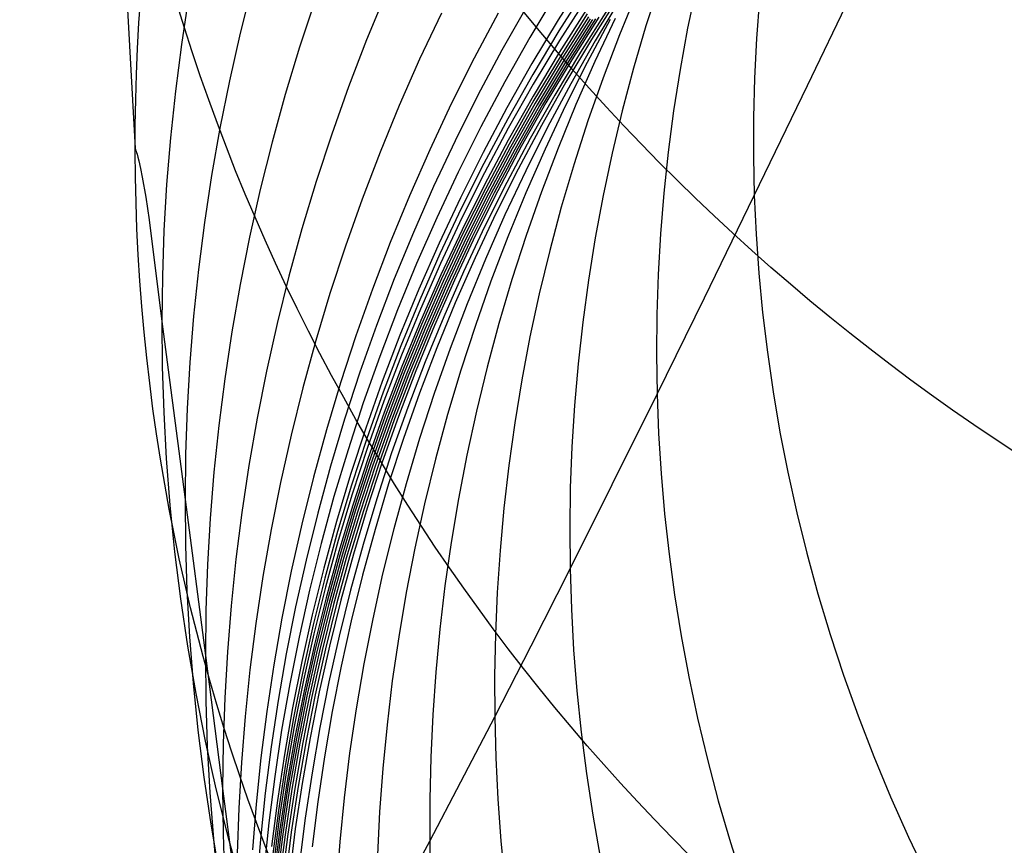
# Model space of a CAD drawing. Extents: x -1634 to -184, y -278 to 263.
# Tile 51 of 242: x -1633.64 to -1625.81, y 83.05 to 89.61. Entities that reach past the tile are written whole.
import ezdxf

# ---------------------------------------------------------------- set-up
doc = ezdxf.new("R2010")
doc.units = 0
doc.layers.add('PREDEFINITO', color=7, linetype='CONTINUOUS')

msp = doc.modelspace()

# ---------------------------------------------------------------- linework, layer by layer
at = {"layer": 'PREDEFINITO'}
for p, q in [((-1633.3549, 100.0219, 509.1673), (-1632.7222, 88.5865, 552.9206)), ((-1629.1405, 89.9537, 595.6725), (-1629.3586, 89.6098, 595.6567)), ((-1627.3767, 89.0874, 648.3149), (-1626.934, 90.0095, 650.6676)), ((-1631.7916, 89.8803, 564.0724), (-1631.8867, 89.5021, 564.0044)), ((-1628.5527, 89.8995, 634.8057), (-1628.661, 89.5622, 634.9227)), ((-1630.7282, 89.8212, 575.6958), (-1630.8818, 89.4492, 575.6475)), ((-1629.3745, 89.8183, 592.8346), (-1629.5838, 89.4691, 592.8146)), ((-1629.1352, 89.8655, 597.0824), (-1629.353, 89.5221, 597.069)), ((-1628.7332, 89.8303, 629.8966), (-1628.8723, 89.4903, 629.9989)), ((-1628.2606, 89.8738, 639.9575), (-1628.3298, 89.5432, 640.0865)), ((-1632.2974, 89.7881, 558.16), (-1632.3547, 89.4135, 558.0831)), ((-1631.2907, 89.769, 569.897), (-1631.415, 89.3921, 569.8389)), ((-1629.6064, 89.7207, 589.9921), (-1629.8067, 89.3666, 589.9677)), ((-1629.1323, 89.7877, 598.4964), (-1629.3497, 89.4448, 598.4857)), ((-1628.8793, 89.7902, 611.4175), (-1629.0929, 89.4537, 611.4536)), ((-1628.8634, 89.7789, 615.8435), (-1629.066, 89.4415, 615.896)), ((-1627.7577, 89.777, 645.2734), (-1627.7816, 89.4598, 645.4098)), ((-1630.2877, 89.6614, 581.4269), (-1630.4603, 89.2952, 581.3886)), ((-1629.836, 89.6614, 587.1448), (-1630.0272, 89.3028, 587.1159)), ((-1629.1333, 89.691, 600.6272), (-1629.3503, 89.3488, 600.6242)), ((-1629.1273, 89.6571, 601.6931), (-1629.3441, 89.3153, 601.6939)), ((-1628.9662, 89.6902, 609.2249), (-1629.1807, 89.3523, 609.2531)), ((-1629.3586, 89.6098, 595.6567), (-1629.5673, 89.2615, 595.6417)), ((-1629.1174, 89.6326, 602.7604), (-1629.3339, 89.2913, 602.7651)), ((-1629.1033, 89.6178, 603.8281), (-1629.3194, 89.2769, 603.8367)), ((-1629.0848, 89.6126, 604.8955), (-1629.3007, 89.2722, 604.9081)), ((-1629.0621, 89.617, 605.9636), (-1629.2776, 89.2772, 605.9799)), ((-1629.0351, 89.631, 607.0309), (-1629.2503, 89.2918, 607.0512)), ((-1628.9454, 89.6112, 620.4623), (-1629.1272, 89.2708, 620.5321)), ((-1628.9059, 89.6193, 625.1174), (-1629.0665, 89.278, 625.2038)), ((-1628.661, 89.5622, 634.9227), (-1628.76, 89.2245, 635.0394)), ((-1631.8867, 89.5021, 564.0044), (-1631.9721, 89.1243, 563.937)), ((-1629.353, 89.5221, 597.069), (-1629.5614, 89.1743, 597.0565)), ((-1628.8723, 89.4903, 629.9989), (-1629.002, 89.1489, 630.1014)), ((-1628.3298, 89.5432, 640.0865), (-1628.39, 89.2133, 640.2147)), ((-1632.3547, 89.4135, 558.0831), (-1632.4028, 89.0405, 558.007)), ((-1630.8818, 89.4492, 575.6475), (-1631.0253, 89.0755, 575.5997)), ((-1629.5838, 89.4691, 592.8146), (-1629.7835, 89.1158, 592.7954)), ((-1629.3497, 89.4448, 598.4857), (-1629.5578, 89.0975, 598.4758)), ((-1629.0929, 89.4537, 611.4536), (-1629.2973, 89.1129, 611.4905)), ((-1629.066, 89.4415, 615.896), (-1629.2593, 89.1004, 615.9494)), ((-1627.7816, 89.4598, 645.4098), (-1627.7976, 89.1446, 645.5446)), ((-1631.415, 89.3921, 569.8389), (-1631.5293, 89.0145, 569.7814)), ((-1629.8067, 89.3666, 589.9677), (-1629.9974, 89.0088, 589.9441)), ((-1629.3503, 89.3488, 600.6242), (-1629.5579, 89.0022, 600.6221)), ((-1629.1807, 89.3523, 609.2531), (-1629.3858, 89.0101, 609.2821)), ((-1630.4603, 89.2952, 581.3886), (-1630.6229, 88.9264, 581.3508)), ((-1630.0272, 89.3028, 587.1159), (-1630.2086, 88.9409, 587.0877)), ((-1629.5673, 89.2615, 595.6417), (-1629.7665, 88.9092, 595.6275)), ((-1629.3441, 89.3153, 601.6939), (-1629.5514, 88.9692, 601.6956)), ((-1629.3339, 89.2913, 602.7651), (-1629.541, 88.9456, 602.7707)), ((-1629.3194, 89.2769, 603.8367), (-1629.5262, 88.9317, 603.8463)), ((-1629.3007, 89.2722, 604.9081), (-1629.5072, 88.9275, 604.9215)), ((-1629.2776, 89.2772, 605.9799), (-1629.4838, 88.933, 605.9972)), ((-1629.2503, 89.2918, 607.0512), (-1629.4562, 88.9483, 607.0723)), ((-1629.1272, 89.2708, 620.5321), (-1629.2995, 88.9273, 620.6026)), ((-1629.0665, 89.278, 625.2038), (-1629.2176, 88.9344, 625.2906)), ((-1629.5614, 89.1743, 597.0565), (-1629.7602, 88.8225, 597.0448)), ((-1628.76, 89.2245, 635.0394), (-1628.8498, 88.8865, 635.1557)), ((-1628.39, 89.2133, 640.2147), (-1628.4416, 88.8845, 640.342)), ((-1631.9721, 89.1243, 563.937), (-1632.0479, 88.7472, 563.8703)), ((-1629.7835, 89.1158, 592.7954), (-1629.9736, 88.7589, 592.7769)), ((-1629.5578, 89.0975, 598.4758), (-1629.7564, 88.7462, 598.4668)), ((-1629.2973, 89.1129, 611.4905), (-1629.4923, 88.7683, 611.5283)), ((-1629.2593, 89.1004, 615.9494), (-1629.4431, 88.7557, 616.0035)), ((-1629.002, 89.1489, 630.1014), (-1629.1222, 88.8063, 630.2039)), ((-1627.7976, 89.1446, 645.5446), (-1627.8057, 88.8316, 645.6779)), ((-1632.4028, 89.0405, 558.007), (-1632.4418, 88.6695, 557.9317)), ((-1631.5293, 89.0145, 569.7814), (-1631.6337, 88.6366, 569.7244)), ((-1631.0253, 89.0755, 575.5997), (-1631.1588, 88.7003, 575.5525)), ((-1627.7994, 88.2132, 645.9395), (-1627.3767, 89.0874, 648.3149)), ((-1630.2086, 88.9409, 587.0877), (-1630.3802, 88.5761, 587.0602)), ((-1629.9974, 89.0088, 589.9441), (-1630.1782, 88.6477, 589.9211)), ((-1629.5579, 89.0022, 600.6221), (-1629.756, 88.6517, 600.6209)), ((-1629.5514, 88.9692, 601.6956), (-1629.7493, 88.6191, 601.6982)), ((-1629.541, 88.9456, 602.7707), (-1629.7386, 88.596, 602.7773)), ((-1629.4562, 88.9483, 607.0723), (-1629.6527, 88.6008, 607.0944)), ((-1629.3858, 89.0101, 609.2821), (-1629.5816, 88.664, 609.3121)), ((-1630.6229, 88.9264, 581.3508), (-1630.7756, 88.5555, 581.3136)), ((-1629.7665, 88.9092, 595.6275), (-1629.956, 88.5533, 595.6142)), ((-1629.5262, 88.9317, 603.8463), (-1629.7236, 88.5826, 603.8567)), ((-1629.5072, 88.9275, 604.9215), (-1629.7043, 88.5789, 604.9358)), ((-1629.4838, 88.933, 605.9972), (-1629.6806, 88.585, 606.0154)), ((-1629.2995, 88.9273, 620.6026), (-1629.4622, 88.5811, 620.6737)), ((-1629.2176, 88.9344, 625.2906), (-1629.3591, 88.589, 625.3777)), ((-1628.8498, 88.8865, 635.1557), (-1628.9305, 88.5488, 635.2716)), ((-1628.4416, 88.8845, 640.342), (-1628.4846, 88.557, 640.4682)), ((-1629.7602, 88.8225, 597.0448), (-1629.9495, 88.4671, 597.034)), ((-1629.1222, 88.8063, 630.2039), (-1629.233, 88.4629, 630.3064)), ((-1627.8057, 88.8316, 645.6779), (-1627.8062, 88.5211, 645.8096)), ((-1632.0479, 88.7472, 563.8703), (-1632.1141, 88.3712, 563.8043)), ((-1631.1588, 88.7003, 575.5525), (-1631.2823, 88.3241, 575.5058)), ((-1629.9736, 88.7589, 592.7769), (-1630.154, 88.3987, 592.7591)), ((-1629.7564, 88.7462, 598.4668), (-1629.9454, 88.3913, 598.4588)), ((-1629.4923, 88.7683, 611.5283), (-1629.6778, 88.4203, 611.5669)), ((-1629.4431, 88.7557, 616.0035), (-1629.6173, 88.4081, 616.0584)), ((-1632.4418, 88.6695, 557.9317), (-1632.4719, 88.3007, 557.8574)), ((-1631.6337, 88.6366, 569.7244), (-1631.7282, 88.2587, 569.668)), ((-1630.1782, 88.6477, 589.9211), (-1630.3493, 88.2837, 589.8989)), ((-1629.756, 88.6517, 600.6209), (-1629.9446, 88.2976, 600.6205)), ((-1629.5816, 88.664, 609.3121), (-1629.7678, 88.3144, 609.3429)), ((-1632.7222, 88.5865, 552.9206), (-1632.7204, 88.5814, 552.9295)), ((-1632.7204, 88.5814, 552.9295), (-1632.7186, 88.5762, 552.9391)), ((-1632.7186, 88.5762, 552.9391), (-1632.7168, 88.5708, 552.9494)), ((-1632.7168, 88.5708, 552.9494), (-1632.715, 88.5653, 552.9604)), ((-1632.715, 88.5653, 552.9604), (-1632.7113, 88.5538, 552.9844)), ((-1632.7113, 88.5538, 552.9844), (-1632.7077, 88.5417, 553.0111)), ((-1630.7756, 88.5555, 581.3136), (-1630.9182, 88.1828, 581.277)), ((-1630.3802, 88.5761, 587.0602), (-1630.5418, 88.2088, 587.0332)), ((-1629.956, 88.5533, 595.6142), (-1630.1359, 88.1941, 595.6017)), ((-1629.7493, 88.6191, 601.6982), (-1629.9377, 88.2654, 601.7017)), ((-1629.7386, 88.596, 602.7773), (-1629.9267, 88.2427, 602.7846)), ((-1629.7236, 88.5826, 603.8567), (-1629.9114, 88.2298, 603.8679)), ((-1629.7043, 88.5789, 604.9358), (-1629.8918, 88.2267, 604.9509)), ((-1629.6806, 88.585, 606.0154), (-1629.8679, 88.2334, 606.0344)), ((-1629.6527, 88.6008, 607.0944), (-1629.8396, 88.2498, 607.1173)), ((-1629.4622, 88.5811, 620.6737), (-1629.6154, 88.2327, 620.7453)), ((-1629.3591, 88.589, 625.3777), (-1629.4911, 88.242, 625.4652)), ((-1628.9305, 88.5488, 635.2716), (-1629.0021, 88.2115, 635.3868)), ((-1628.4846, 88.557, 640.4682), (-1628.5192, 88.231, 640.5933)), ((-1632.7077, 88.5417, 553.0111), (-1632.7006, 88.516, 553.0724)), ((-1632.7006, 88.516, 553.0724), (-1632.6935, 88.4881, 553.1439)), ((-1632.6935, 88.4881, 553.1439), (-1632.6794, 88.4262, 553.3157)), ((-1629.9495, 88.4671, 597.034), (-1630.1291, 88.1084, 597.024)), ((-1627.8062, 88.5211, 645.8096), (-1627.7994, 88.2132, 645.9395)), ((-1632.6794, 88.4262, 553.3157), (-1632.6656, 88.3569, 553.5233)), ((-1630.154, 88.3987, 592.7591), (-1630.3246, 88.0356, 592.7422)), ((-1629.9454, 88.3913, 598.4588), (-1630.1248, 88.0332, 598.4516)), ((-1629.6778, 88.4203, 611.5669), (-1629.8537, 88.0691, 611.6063)), ((-1629.6173, 88.4081, 616.0584), (-1629.782, 88.0577, 616.1139)), ((-1629.233, 88.4629, 630.3064), (-1629.3344, 88.119, 630.4088)), ((-1632.6656, 88.3569, 553.5233), (-1632.6384, 88.1988, 554.0331)), ((-1632.1141, 88.3712, 563.8043), (-1632.171, 87.9965, 563.7391)), ((-1631.2823, 88.3241, 575.5058), (-1631.3959, 87.9472, 575.4597)), ((-1629.7678, 88.3144, 609.3429), (-1629.9445, 87.9617, 609.3744)), ((-1632.4719, 88.3007, 557.8574), (-1632.4933, 87.9345, 557.784)), ((-1631.7282, 88.2587, 569.668), (-1631.8131, 87.8813, 569.6123)), ((-1630.3493, 88.2837, 589.8989), (-1630.5105, 87.9172, 589.8774)), ((-1629.9446, 88.2976, 600.6205), (-1630.1236, 87.9402, 600.621)), ((-1629.9377, 88.2654, 601.7017), (-1630.1164, 87.9085, 601.7061)), ((-1629.9267, 88.2427, 602.7846), (-1630.1052, 87.8863, 602.7929)), ((-1629.8679, 88.2334, 606.0344), (-1630.0455, 87.8787, 606.0543)), ((-1629.8396, 88.2498, 607.1173), (-1630.0169, 87.8957, 607.141)), ((-1629.6154, 88.2327, 620.7453), (-1629.7591, 87.8824, 620.8173)), ((-1629.4911, 88.242, 625.4652), (-1629.6136, 87.8939, 625.5528)), ((-1628.5192, 88.231, 640.5933), (-1628.5455, 87.9069, 640.7172)), ((-1632.6384, 88.1988, 554.0331), (-1632.6118, 88.0196, 554.6478)), ((-1630.9182, 88.1828, 581.277), (-1631.0509, 87.8088, 581.241)), ((-1630.5418, 88.2088, 587.0332), (-1630.6936, 87.8393, 587.007)), ((-1630.1359, 88.1941, 595.6017), (-1630.306, 87.832, 595.59)), ((-1629.9114, 88.2298, 603.8679), (-1630.0896, 87.874, 603.8801)), ((-1629.8918, 88.2267, 604.9509), (-1630.0698, 87.8714, 604.9669)), ((-1629.0021, 88.2115, 635.3868), (-1629.0648, 87.875, 635.5015)), ((-1628.1957, 87.3995, 643.5793), (-1627.7994, 88.2132, 645.9395)), ((-1627.7994, 88.2132, 645.9395), (-1627.7851, 87.9053, 646.0688)), ((-1630.1291, 88.1084, 597.024), (-1630.2989, 87.7469, 597.0149)), ((-1629.3344, 88.119, 630.4088), (-1629.4266, 87.775, 630.5109)), ((-1632.6118, 88.0196, 554.6478), (-1632.5108, 87.2104, 557.6403)), ((-1632.171, 87.9965, 563.7391), (-1632.2187, 87.6235, 563.6747)), ((-1630.3246, 88.0356, 592.7422), (-1630.4853, 87.6701, 592.726)), ((-1630.1248, 88.0332, 598.4516), (-1630.2944, 87.6722, 598.4453)), ((-1629.8537, 88.0691, 611.6063), (-1630.02, 87.7152, 611.6464)), ((-1629.782, 88.0577, 616.1139), (-1629.9371, 87.7051, 616.17)), ((-1632.4933, 87.9345, 557.784), (-1632.5062, 87.5709, 557.7116)), ((-1631.3959, 87.9472, 575.4597), (-1631.4996, 87.5701, 575.4142)), ((-1630.5105, 87.9172, 589.8774), (-1630.6618, 87.5486, 589.8565)), ((-1630.1236, 87.9402, 600.621), (-1630.2928, 87.5801, 600.6224)), ((-1629.9445, 87.9617, 609.3744), (-1630.1115, 87.6062, 609.4068)), ((-1631.8131, 87.8813, 569.6123), (-1631.8883, 87.5046, 569.5572)), ((-1630.6936, 87.8393, 587.007), (-1630.8354, 87.4681, 586.9814)), ((-1630.1164, 87.9085, 601.7061), (-1630.2854, 87.5488, 601.7113)), ((-1630.1052, 87.8863, 602.7929), (-1630.274, 87.5271, 602.802)), ((-1630.0896, 87.874, 603.8801), (-1630.2582, 87.5153, 603.893)), ((-1630.0698, 87.8714, 604.9669), (-1630.238, 87.5133, 604.9837)), ((-1630.0455, 87.8787, 606.0543), (-1630.2135, 87.5212, 606.0749)), ((-1630.0169, 87.8957, 607.141), (-1630.1846, 87.5389, 607.1654)), ((-1629.7591, 87.8824, 620.8173), (-1629.8931, 87.5306, 620.8898)), ((-1629.6136, 87.8939, 625.5528), (-1629.7266, 87.5449, 625.6405)), ((-1629.0648, 87.875, 635.5015), (-1629.1188, 87.5396, 635.6153)), ((-1628.5455, 87.9069, 640.7172), (-1628.5638, 87.5848, 640.8399)), ((-1627.7851, 87.9053, 646.0688), (-1627.7632, 87.5948, 646.1986)), ((-1631.0509, 87.8088, 581.241), (-1631.1737, 87.4337, 581.2056)), ((-1630.306, 87.832, 595.59), (-1630.4663, 87.4675, 595.5791)), ((-1629.4266, 87.775, 630.5109), (-1629.5095, 87.4312, 630.6128)), ((-1630.2989, 87.7469, 597.0149), (-1630.459, 87.3829, 597.0067)), ((-1630.02, 87.7152, 611.6464), (-1630.1767, 87.359, 611.6872)), ((-1629.9371, 87.7051, 616.17), (-1630.0825, 87.3505, 616.2267)), ((-1632.2187, 87.6235, 563.6747), (-1632.2574, 87.2525, 563.6111)), ((-1630.4853, 87.6701, 592.726), (-1630.6362, 87.3024, 592.7106)), ((-1630.2944, 87.6722, 598.4453), (-1630.4542, 87.3087, 598.4399)), ((-1630.1115, 87.6062, 609.4068), (-1630.2689, 87.2484, 609.4398)), ((-1632.5062, 87.5709, 557.7116), (-1632.5108, 87.2104, 557.6403)), ((-1631.4996, 87.5701, 575.4142), (-1631.5936, 87.193, 575.3694)), ((-1630.6618, 87.5486, 589.8565), (-1630.8033, 87.1782, 589.8364)), ((-1630.2928, 87.5801, 600.6224), (-1630.4523, 87.2175, 600.6246)), ((-1630.2854, 87.5488, 601.7113), (-1630.4447, 87.1867, 601.7173)), ((-1630.274, 87.5271, 602.802), (-1630.433, 87.1655, 602.8119)), ((-1630.1846, 87.5389, 607.1654), (-1630.3426, 87.1796, 607.1907)), ((-1629.8931, 87.5306, 620.8898), (-1630.0176, 87.1776, 620.9625)), ((-1629.7266, 87.5449, 625.6405), (-1629.8302, 87.1955, 625.7282)), ((-1629.1188, 87.5396, 635.6153), (-1629.1641, 87.2055, 635.7284)), ((-1628.5638, 87.5848, 640.8399), (-1628.5742, 87.265, 640.9611)), ((-1627.7632, 87.5948, 646.1986), (-1627.7336, 87.2819, 646.3287)), ((-1631.8883, 87.5046, 569.5572), (-1631.9542, 87.1289, 569.5029)), ((-1630.8354, 87.4681, 586.9814), (-1630.9674, 87.0955, 586.9565)), ((-1630.4663, 87.4675, 595.5791), (-1630.6168, 87.1008, 595.5691)), ((-1630.2582, 87.5153, 603.893), (-1630.417, 87.1542, 603.9067)), ((-1630.238, 87.5133, 604.9837), (-1630.3966, 87.1528, 605.0013)), ((-1630.2135, 87.5212, 606.0749), (-1630.3718, 87.1613, 606.0963)), ((-1631.1737, 87.4337, 581.2056), (-1631.2867, 87.0579, 581.1709)), ((-1630.459, 87.3829, 597.0067), (-1630.6093, 87.0168, 596.9993)), ((-1629.5095, 87.4312, 630.6128), (-1629.5834, 87.0879, 630.7142)), ((-1628.5722, 86.6332, 641.1993), (-1628.1957, 87.3995, 643.5793)), ((-1630.6362, 87.3024, 592.7106), (-1630.7773, 86.933, 592.6959)), ((-1630.4542, 87.3087, 598.4399), (-1630.6043, 86.9432, 598.4353)), ((-1630.1767, 87.359, 611.6872), (-1630.3237, 87.0008, 611.7286)), ((-1630.0825, 87.3505, 616.2267), (-1630.2184, 86.9944, 616.2838)), ((-1632.2574, 87.2525, 563.6111), (-1632.2872, 86.8837, 563.5484)), ((-1630.4523, 87.2175, 600.6246), (-1630.602, 86.8528, 600.6277)), ((-1630.2689, 87.2484, 609.4398), (-1630.4166, 86.8886, 609.4735)), ((-1628.5742, 87.265, 640.9611), (-1628.5769, 86.9477, 641.081)), ((-1627.7336, 87.2819, 646.3287), (-1627.6959, 86.9669, 646.4592)), ((-1632.5108, 87.2104, 557.6403), (-1632.3257, 85.7934, 563.366)), ((-1632.5108, 87.2104, 557.6403), (-1632.5073, 86.8498, 557.5694)), ((-1631.5936, 87.193, 575.3694), (-1631.678, 86.8163, 575.3252)), ((-1630.8033, 87.1782, 589.8364), (-1630.9349, 86.8065, 589.8171)), ((-1630.4447, 87.1867, 601.7173), (-1630.5942, 86.8225, 601.7241)), ((-1630.433, 87.1655, 602.8119), (-1630.5824, 86.8018, 602.8225)), ((-1630.417, 87.1542, 603.9067), (-1630.5661, 86.7911, 603.9213)), ((-1630.3966, 87.1528, 605.0013), (-1630.5454, 86.7903, 605.0196)), ((-1630.3718, 87.1613, 606.0963), (-1630.5204, 86.7994, 606.1185)), ((-1630.3426, 87.1796, 607.1907), (-1630.4909, 86.8184, 607.2166)), ((-1630.0176, 87.1776, 620.9625), (-1630.1325, 86.8238, 621.0354)), ((-1629.8302, 87.1955, 625.7282), (-1629.9245, 86.8459, 625.8159)), ((-1629.1641, 87.2055, 635.7284), (-1629.2009, 86.873, 635.8405)), ((-1631.9542, 87.1289, 569.5029), (-1632.0107, 86.7546, 569.4494)), ((-1631.2867, 87.0579, 581.1709), (-1631.3898, 86.6819, 581.1368)), ((-1630.9674, 87.0955, 586.9565), (-1631.0895, 86.7219, 586.9324)), ((-1630.6168, 87.1008, 595.5691), (-1630.7574, 86.7325, 595.5599)), ((-1629.5834, 87.0879, 630.7142), (-1629.6483, 86.7454, 630.8152)), ((-1630.6093, 87.0168, 596.9993), (-1630.7498, 86.649, 596.9928)), ((-1630.3237, 87.0008, 611.7286), (-1630.461, 86.641, 611.7706)), ((-1630.2184, 86.9944, 616.2838), (-1630.3446, 86.637, 616.3414)), ((-1630.7773, 86.933, 592.6959), (-1630.9085, 86.5623, 592.682)), ((-1630.6043, 86.9432, 598.4353), (-1630.7447, 86.576, 598.4317)), ((-1628.5769, 86.9477, 641.081), (-1628.5722, 86.6332, 641.1993)), ((-1627.6959, 86.9669, 646.4592), (-1627.6502, 86.6499, 646.5898)), ((-1632.5073, 86.8498, 557.5694), (-1632.4955, 86.4861, 557.4983)), ((-1632.2872, 86.8837, 563.5484), (-1632.3084, 86.5174, 563.4867)), ((-1630.602, 86.8528, 600.6277), (-1630.742, 86.4865, 600.6316)), ((-1630.5942, 86.8225, 601.7241), (-1630.734, 86.4567, 601.7318)), ((-1630.4166, 86.8886, 609.4735), (-1630.5546, 86.5272, 609.5078)), ((-1630.1325, 86.8238, 621.0354), (-1630.238, 86.4695, 621.1085)), ((-1629.9245, 86.8459, 625.8159), (-1630.0095, 86.4966, 625.9034)), ((-1629.2009, 86.873, 635.8405), (-1629.2295, 86.5424, 635.9516)), ((-1632.0107, 86.7546, 569.4494), (-1632.058, 86.382, 569.3967)), ((-1631.678, 86.8163, 575.3252), (-1631.7528, 86.4403, 575.2818)), ((-1630.9349, 86.8065, 589.8171), (-1631.0567, 86.4338, 589.7985)), ((-1630.5824, 86.8018, 602.8225), (-1630.7219, 86.4365, 602.834)), ((-1630.5661, 86.7911, 603.9213), (-1630.7054, 86.4264, 603.9365)), ((-1630.5454, 86.7903, 605.0196), (-1630.6845, 86.4261, 605.0387)), ((-1630.5204, 86.7994, 606.1185), (-1630.6592, 86.4359, 606.1413)), ((-1630.4909, 86.8184, 607.2166), (-1630.6295, 86.4555, 607.2432)), ((-1629.6483, 86.7454, 630.8152), (-1629.7044, 86.4039, 630.9155)), ((-1631.3898, 86.6819, 581.1368), (-1631.4833, 86.306, 581.1035)), ((-1631.0895, 86.7219, 586.9324), (-1631.2018, 86.3477, 586.9089)), ((-1630.7574, 86.7325, 595.5599), (-1630.8883, 86.3628, 595.5515)), ((-1630.7498, 86.649, 596.9928), (-1630.8806, 86.2799, 596.9871)), ((-1630.461, 86.641, 611.7706), (-1630.5887, 86.28, 611.8131)), ((-1630.3446, 86.637, 616.3414), (-1630.4613, 86.2789, 616.3993)), ((-1628.9284, 85.9144, 638.8008), (-1628.5722, 86.6332, 641.1993)), ((-1628.5722, 86.6332, 641.1993), (-1628.56, 86.3186, 641.3171)), ((-1627.6502, 86.6499, 646.5898), (-1627.5962, 86.3313, 646.7204)), ((-1632.3084, 86.5174, 563.4867), (-1632.3212, 86.1539, 563.4259)), ((-1630.9085, 86.5623, 592.682), (-1631.03, 86.1905, 592.669)), ((-1630.7447, 86.576, 598.4317), (-1630.8752, 86.2075, 598.4289)), ((-1630.5546, 86.5272, 609.5078), (-1630.6829, 86.1646, 609.5427)), ((-1629.2295, 86.5424, 635.9516), (-1629.2499, 86.2139, 636.0616)), ((-1632.4955, 86.4861, 557.4983), (-1632.4753, 86.1195, 557.427)), ((-1631.7528, 86.4403, 575.2818), (-1631.8182, 86.0655, 575.2391)), ((-1631.0567, 86.4338, 589.7985), (-1631.1687, 86.0605, 589.7806)), ((-1630.742, 86.4865, 600.6316), (-1630.8722, 86.1188, 600.6363)), ((-1630.734, 86.4567, 601.7318), (-1630.8641, 86.0895, 601.7402)), ((-1630.7219, 86.4365, 602.834), (-1630.8518, 86.0699, 602.8462)), ((-1630.6592, 86.4359, 606.1413), (-1630.7884, 86.0711, 606.1648)), ((-1630.6295, 86.4555, 607.2432), (-1630.7584, 86.0914, 607.2705)), ((-1630.238, 86.4695, 621.1085), (-1630.3341, 86.115, 621.1817)), ((-1630.0095, 86.4966, 625.9034), (-1630.0854, 86.1477, 625.9906)), ((-1632.058, 86.382, 569.3967), (-1632.0965, 86.0114, 569.3448)), ((-1630.8883, 86.3628, 595.5515), (-1631.0095, 85.9922, 595.5439)), ((-1630.7054, 86.4264, 603.9365), (-1630.8351, 86.0603, 603.9525)), ((-1630.6845, 86.4261, 605.0387), (-1630.814, 86.0607, 605.0584)), ((-1629.7044, 86.4039, 630.9155), (-1629.7518, 86.0639, 631.0153)), ((-1631.4833, 86.306, 581.1035), (-1631.5671, 85.9304, 581.0709)), ((-1631.2018, 86.3477, 586.9089), (-1631.3044, 85.9732, 586.8862)), ((-1630.8806, 86.2799, 596.9871), (-1631.0016, 85.9098, 596.9823)), ((-1630.5887, 86.28, 611.8131), (-1630.7068, 85.9181, 611.8561)), ((-1630.4613, 86.2789, 616.3993), (-1630.5684, 85.9202, 616.4575)), ((-1628.56, 86.3186, 641.3171), (-1628.5401, 86.0015, 641.4355)), ((-1627.5962, 86.3313, 646.7204), (-1627.5337, 86.0111, 646.851)), ((-1630.8752, 86.2075, 598.4289), (-1630.9961, 85.838, 598.4269)), ((-1629.2499, 86.2139, 636.0616), (-1629.2624, 85.8878, 636.1705)), ((-1632.4753, 86.1195, 557.427), (-1632.4464, 85.7502, 557.3558)), ((-1632.3212, 86.1539, 563.4259), (-1632.3257, 85.7934, 563.366)), ((-1631.03, 86.1905, 592.669), (-1631.1417, 85.8182, 592.6567)), ((-1630.8722, 86.1188, 600.6363), (-1630.9928, 85.7503, 600.6418)), ((-1630.6829, 86.1646, 609.5427), (-1630.8016, 85.8011, 609.5782)), ((-1630.0854, 86.1477, 625.9906), (-1630.1523, 85.7997, 626.0776)), ((-1631.8182, 86.0655, 575.2391), (-1631.8744, 85.692, 575.1972)), ((-1631.1687, 86.0605, 589.7806), (-1631.271, 85.6869, 589.7635)), ((-1630.8641, 86.0895, 601.7402), (-1630.9844, 85.7215, 601.7494)), ((-1630.8518, 86.0699, 602.8462), (-1630.972, 85.7024, 602.8592)), ((-1630.8351, 86.0603, 603.9525), (-1630.9551, 85.6934, 603.9692)), ((-1630.814, 86.0607, 605.0584), (-1630.9337, 85.6944, 605.0788)), ((-1630.7884, 86.0711, 606.1648), (-1630.9079, 85.7054, 606.189)), ((-1630.7584, 86.0914, 607.2705), (-1630.8777, 85.7264, 607.2983)), ((-1630.3341, 86.115, 621.1817), (-1630.421, 85.7608, 621.2549)), ((-1629.7518, 86.0639, 631.0153), (-1629.7906, 85.7255, 631.1143)), ((-1632.0965, 86.0114, 569.3448), (-1632.1261, 85.643, 569.2937)), ((-1631.3044, 85.9732, 586.8862), (-1631.3974, 85.5988, 586.8643)), ((-1631.0095, 85.9922, 595.5439), (-1631.121, 85.6209, 595.5371)), ((-1628.5401, 86.0015, 641.4355), (-1628.5125, 85.6819, 641.5543)), ((-1627.5337, 86.0111, 646.851), (-1627.4626, 85.6898, 646.9814)), ((-1631.5671, 85.9304, 581.0709), (-1631.6416, 85.5557, 581.039)), ((-1631.0016, 85.9098, 596.9823), (-1631.1129, 85.5392, 596.9782)), ((-1630.7068, 85.9181, 611.8561), (-1630.8153, 85.5558, 611.8995)), ((-1630.5684, 85.9202, 616.4575), (-1630.6662, 85.5614, 616.5159)), ((-1629.2624, 85.8878, 636.1705), (-1629.2671, 85.5642, 636.2782)), ((-1629.2642, 85.2434, 636.3847), (-1628.9284, 85.9144, 638.8008)), ((-1631.1417, 85.8182, 592.6567), (-1631.2438, 85.4457, 592.6451)), ((-1630.9961, 85.838, 598.4269), (-1631.1073, 85.4679, 598.4258)), ((-1632.4464, 85.7502, 557.3558), (-1632.4085, 85.3786, 557.2845)), ((-1632.3257, 85.7934, 563.366), (-1632.1642, 84.5539, 569.1458)), ((-1632.3257, 85.7934, 563.366), (-1632.3221, 85.4328, 563.3066)), ((-1630.9928, 85.7503, 600.6418), (-1631.1037, 85.3812, 600.6481)), ((-1630.8777, 85.7264, 607.2983), (-1630.9874, 85.3609, 607.3267)), ((-1630.8016, 85.8011, 609.5782), (-1630.9107, 85.4371, 609.6141)), ((-1630.421, 85.7608, 621.2549), (-1630.4986, 85.407, 621.328)), ((-1630.1523, 85.7997, 626.0776), (-1630.2103, 85.4528, 626.1642)), ((-1629.7906, 85.7255, 631.1143), (-1629.8211, 85.389, 631.2125)), ((-1631.8744, 85.692, 575.1972), (-1631.9215, 85.3202, 575.1561)), ((-1631.271, 85.6869, 589.7635), (-1631.3638, 85.3135, 589.7472)), ((-1630.9844, 85.7215, 601.7494), (-1631.0952, 85.3529, 601.7593)), ((-1630.972, 85.7024, 602.8592), (-1631.0825, 85.3344, 602.8728)), ((-1630.9551, 85.6934, 603.9692), (-1631.0654, 85.3259, 603.9866)), ((-1630.9337, 85.6944, 605.0788), (-1631.0439, 85.3275, 605.0999)), ((-1630.9079, 85.7054, 606.189), (-1631.0178, 85.3392, 606.2137)), ((-1628.5125, 85.6819, 641.5543), (-1628.4768, 85.3602, 641.6734)), ((-1627.4626, 85.6898, 646.9814), (-1627.3828, 85.3676, 647.1115)), ((-1632.1261, 85.643, 569.2937), (-1632.1471, 85.2771, 569.2435)), ((-1631.3974, 85.5988, 586.8643), (-1631.4808, 85.2249, 586.843)), ((-1631.121, 85.6209, 595.5371), (-1631.2228, 85.2495, 595.5311)), ((-1631.6416, 85.5557, 581.039), (-1631.7066, 85.182, 581.0078)), ((-1631.1129, 85.5392, 596.9782), (-1631.2146, 85.1683, 596.975)), ((-1630.8153, 85.5558, 611.8995), (-1630.9144, 85.1933, 611.9433)), ((-1630.6662, 85.5614, 616.5159), (-1630.7545, 85.2028, 616.5745)), ((-1629.2671, 85.5642, 636.2782), (-1629.2642, 85.2434, 636.3847)), ((-1632.3221, 85.4328, 563.3066), (-1632.3104, 85.0691, 563.2472)), ((-1631.2438, 85.4457, 592.6451), (-1631.3363, 85.0732, 592.6344)), ((-1631.1073, 85.4679, 598.4258), (-1631.2089, 85.0977, 598.4255)), ((-1630.9107, 85.4371, 609.6141), (-1631.0104, 85.0729, 609.6505)), ((-1630.2103, 85.4528, 626.1642), (-1630.2595, 85.1073, 626.2504)), ((-1632.4085, 85.3786, 557.2845), (-1632.3617, 85.0048, 557.2133)), ((-1631.1037, 85.3812, 600.6481), (-1631.205, 85.0118, 600.6551)), ((-1631.0952, 85.3529, 601.7593), (-1631.1964, 84.9841, 601.77)), ((-1631.0825, 85.3344, 602.8728), (-1631.1835, 84.9661, 602.8871)), ((-1631.0178, 85.3392, 606.2137), (-1631.1182, 84.9728, 606.239)), ((-1630.9874, 85.3609, 607.3267), (-1631.0875, 84.9952, 607.3557)), ((-1630.4986, 85.407, 621.328), (-1630.5672, 85.0541, 621.401)), ((-1629.8211, 85.389, 631.2125), (-1629.8434, 85.0547, 631.3099)), ((-1628.4768, 85.3602, 641.6734), (-1628.433, 85.0365, 641.7927)), ((-1627.3828, 85.3676, 647.1115), (-1627.2942, 85.0447, 647.2411)), ((-1632.1471, 85.2771, 569.2435), (-1632.1598, 84.914, 569.1942)), ((-1631.9215, 85.3202, 575.1561), (-1631.9597, 84.9503, 575.1157)), ((-1631.3638, 85.3135, 589.7472), (-1631.447, 84.9404, 589.7316)), ((-1631.0654, 85.3259, 603.9866), (-1631.1662, 84.9583, 604.0045)), ((-1631.0439, 85.3275, 605.0999), (-1631.1445, 84.9605, 605.1215)), ((-1631.7066, 85.182, 581.0078), (-1631.7625, 84.8097, 580.9774)), ((-1631.4808, 85.2249, 586.843), (-1631.5549, 84.8517, 586.8225)), ((-1631.2228, 85.2495, 595.5311), (-1631.3151, 84.8781, 595.526)), ((-1630.9144, 85.1933, 611.9433), (-1631.0041, 84.8309, 611.9874)), ((-1630.7545, 85.2028, 616.5745), (-1630.8337, 84.8447, 616.6332)), ((-1629.5737, 84.6319, 633.9978), (-1629.2642, 85.2434, 636.3847)), ((-1629.2642, 85.2434, 636.3847), (-1629.2539, 84.9227, 636.4907)), ((-1631.2146, 85.1683, 596.975), (-1631.3068, 84.7975, 596.9726)), ((-1630.2595, 85.1073, 626.2504), (-1630.3001, 84.7635, 626.336)), ((-1632.3104, 85.0691, 563.2472), (-1632.2902, 84.7025, 563.1878)), ((-1631.3363, 85.0732, 592.6344), (-1631.4194, 84.7012, 592.6244)), ((-1631.2089, 85.0977, 598.4255), (-1631.301, 84.7275, 598.426)), ((-1631.0104, 85.0729, 609.6505), (-1631.1006, 84.7089, 609.6873)), ((-1630.5672, 85.0541, 621.401), (-1630.6268, 84.7024, 621.4738)), ((-1629.8434, 85.0547, 631.3099), (-1629.8577, 84.7228, 631.4064)), ((-1628.433, 85.0365, 641.7927), (-1628.3808, 84.711, 641.9122)), ((-1627.2942, 85.0447, 647.2411), (-1627.1967, 84.7214, 647.3702)), ((-1632.3617, 85.0048, 557.2133), (-1632.3055, 84.6293, 557.1422)), ((-1631.9597, 84.9503, 575.1157), (-1631.9892, 84.5828, 575.0762)), ((-1631.205, 85.0118, 600.6551), (-1631.2969, 84.6426, 600.6628)), ((-1631.1964, 84.9841, 601.77), (-1631.2881, 84.6154, 601.7813)), ((-1631.1835, 84.9661, 602.8871), (-1631.2751, 84.598, 602.9021)), ((-1631.1662, 84.9583, 604.0045), (-1631.2576, 84.5908, 604.0231)), ((-1631.1445, 84.9605, 605.1215), (-1631.2356, 84.5936, 605.1438)), ((-1631.1182, 84.9728, 606.239), (-1631.2092, 84.6066, 606.2648)), ((-1631.0875, 84.9952, 607.3557), (-1631.1783, 84.6297, 607.3851)), ((-1632.1598, 84.914, 569.1942), (-1632.1642, 84.5539, 569.1458)), ((-1631.447, 84.9404, 589.7316), (-1631.5209, 84.5682, 589.7167)), ((-1631.3151, 84.8781, 595.526), (-1631.398, 84.5072, 595.5216)), ((-1629.2539, 84.9227, 636.4907), (-1629.2359, 84.5993, 636.5973)), ((-1631.7625, 84.8097, 580.9774), (-1631.8094, 84.4391, 580.9478)), ((-1631.5549, 84.8517, 586.8225), (-1631.6197, 84.4796, 586.8028)), ((-1631.3068, 84.7975, 596.9726), (-1631.3896, 84.4272, 596.9709)), ((-1631.0041, 84.8309, 611.9874), (-1631.0845, 84.4691, 612.0318)), ((-1630.8337, 84.8447, 616.6332), (-1630.9037, 84.4875, 616.6919)), ((-1631.301, 84.7275, 598.426), (-1631.3837, 84.3578, 598.4272)), ((-1631.1006, 84.7089, 609.6873), (-1631.1816, 84.3454, 609.7245)), ((-1630.3001, 84.7635, 626.336), (-1630.3323, 84.4216, 626.4211)), ((-1629.8577, 84.7228, 631.4064), (-1629.8641, 84.3935, 631.5019)), ((-1628.3808, 84.711, 641.9122), (-1628.3202, 84.3842, 642.0316)), ((-1627.1967, 84.7214, 647.3702), (-1627.0901, 84.3981, 647.4986)), ((-1632.3055, 84.6293, 557.1422), (-1632.24, 84.2522, 557.0714)), ((-1632.2902, 84.7025, 563.1878), (-1632.2613, 84.3333, 563.1284)), ((-1631.4194, 84.7012, 592.6244), (-1631.4931, 84.33, 592.6152)), ((-1631.2969, 84.6426, 600.6628), (-1631.3794, 84.2739, 600.6712)), ((-1631.1783, 84.6297, 607.3851), (-1631.2597, 84.2647, 607.415)), ((-1630.6268, 84.7024, 621.4738), (-1630.6776, 84.352, 621.5464)), ((-1629.863, 84.0671, 631.5963), (-1629.5737, 84.6319, 633.9978)), ((-1632.1642, 84.5539, 569.1458), (-1632.0272, 83.4962, 574.9627)), ((-1632.1642, 84.5539, 569.1458), (-1632.1607, 84.1937, 569.0979)), ((-1631.9892, 84.5828, 575.0762), (-1632.0101, 84.2177, 575.0375)), ((-1631.5209, 84.5682, 589.7167), (-1631.5855, 84.197, 589.7026)), ((-1631.2881, 84.6154, 601.7813), (-1631.3704, 84.2472, 601.7933)), ((-1631.2751, 84.598, 602.9021), (-1631.3573, 84.2304, 602.9177)), ((-1631.2576, 84.5908, 604.0231), (-1631.3396, 84.2238, 604.0423)), ((-1631.2356, 84.5936, 605.1438), (-1631.3175, 84.2272, 605.1665)), ((-1631.2092, 84.6066, 606.2648), (-1631.2908, 84.2409, 606.2912)), ((-1629.2359, 84.5993, 636.5973), (-1629.2101, 84.2735, 636.7044)), ((-1631.6197, 84.4796, 586.8028), (-1631.6753, 84.1089, 586.7838)), ((-1631.398, 84.5072, 595.5216), (-1631.4716, 84.1371, 595.5179)), ((-1630.9037, 84.4875, 616.6919), (-1630.9647, 84.1314, 616.7507)), ((-1631.8094, 84.4391, 580.9478), (-1631.8474, 84.0705, 580.9189)), ((-1631.3896, 84.4272, 596.9709), (-1631.4632, 84.0577, 596.9701)), ((-1631.0845, 84.4691, 612.0318), (-1631.1557, 84.1081, 612.0765)), ((-1630.3323, 84.4216, 626.4211), (-1630.3563, 84.082, 626.5055)), ((-1627.0901, 84.3981, 647.4986), (-1626.9745, 84.075, 647.6261)), ((-1632.2613, 84.3333, 563.1284), (-1632.2236, 83.9617, 563.0692)), ((-1631.4931, 84.33, 592.6152), (-1631.5576, 83.9599, 592.6067)), ((-1631.3837, 84.3578, 598.4272), (-1631.4572, 83.9889, 598.4293)), ((-1631.1816, 84.3454, 609.7245), (-1631.2533, 83.9828, 609.762)), ((-1630.6776, 84.352, 621.5464), (-1630.7198, 84.0034, 621.6186)), ((-1629.8641, 84.3935, 631.5019), (-1629.863, 84.0671, 631.5963)), ((-1628.3202, 84.3842, 642.0316), (-1628.2509, 84.0561, 642.151)), ((-1632.24, 84.2522, 557.0714), (-1632.1649, 83.8739, 557.0008)), ((-1631.3794, 84.2739, 600.6712), (-1631.4526, 83.906, 600.6803)), ((-1631.3704, 84.2472, 601.7933), (-1631.4435, 83.8799, 601.8059)), ((-1631.2908, 84.2409, 606.2912), (-1631.3632, 83.876, 606.318)), ((-1631.2597, 84.2647, 607.415), (-1631.3319, 83.9005, 607.4453)), ((-1629.2101, 84.2735, 636.7044), (-1629.1762, 83.9455, 636.8118)), ((-1632.1607, 84.1937, 569.0979), (-1632.1489, 83.8305, 569.0501)), ((-1632.0101, 84.2177, 575.0375), (-1632.0227, 83.8554, 574.9997)), ((-1631.5855, 84.197, 589.7026), (-1631.6411, 83.8273, 589.6893)), ((-1631.3573, 84.2304, 602.9177), (-1631.4302, 83.8636, 602.9339)), ((-1631.3396, 84.2238, 604.0423), (-1631.4124, 83.8576, 604.0621)), ((-1631.3175, 84.2272, 605.1665), (-1631.3901, 83.8617, 605.1898)), ((-1631.6753, 84.1089, 586.7838), (-1631.722, 83.7399, 586.7656)), ((-1631.4716, 84.1371, 595.5179), (-1631.536, 83.7681, 595.515)), ((-1631.1557, 84.1081, 612.0765), (-1631.2179, 83.7483, 612.1213)), ((-1630.9647, 84.1314, 616.7507), (-1631.0169, 83.7767, 616.8094)), ((-1630.3563, 84.082, 626.5055), (-1630.3722, 83.7448, 626.5892)), ((-1631.8474, 84.0705, 580.9189), (-1631.8768, 83.7041, 580.8908)), ((-1631.4632, 84.0577, 596.9701), (-1631.5275, 83.6893, 596.97)), ((-1630.7198, 84.0034, 621.6186), (-1630.7535, 83.6568, 621.6905)), ((-1630.132, 83.5493, 629.1816), (-1629.863, 84.0671, 631.5963)), ((-1629.863, 84.0671, 631.5963), (-1629.8543, 83.7408, 631.6905)), ((-1628.2509, 84.0561, 642.151), (-1628.1728, 83.727, 642.2702)), ((-1626.9745, 84.075, 647.6261), (-1626.8496, 83.7525, 647.7526)), ((-1632.2236, 83.9617, 563.0692), (-1632.177, 83.588, 563.0101)), ((-1631.5576, 83.9599, 592.6067), (-1631.6131, 83.5911, 592.599)), ((-1631.4572, 83.9889, 598.4293), (-1631.5214, 83.6212, 598.4321)), ((-1631.2533, 83.9828, 609.762), (-1631.316, 83.6213, 609.7998)), ((-1629.1762, 83.9455, 636.8118), (-1629.1341, 83.6155, 636.9196)), ((-1632.1649, 83.8739, 557.0008), (-1632.0801, 83.4948, 556.9306)), ((-1632.0227, 83.8554, 574.9997), (-1632.0272, 83.4962, 574.9627)), ((-1631.4526, 83.906, 600.6803), (-1631.5167, 83.5392, 600.6901)), ((-1631.4435, 83.8799, 601.8059), (-1631.5075, 83.5136, 601.8192)), ((-1631.4302, 83.8636, 602.9339), (-1631.494, 83.498, 602.9506)), ((-1631.4124, 83.8576, 604.0621), (-1631.4761, 83.4925, 604.0823)), ((-1631.3901, 83.8617, 605.1898), (-1631.4536, 83.4973, 605.2135)), ((-1631.3632, 83.876, 606.318), (-1631.4266, 83.5123, 606.3452)), ((-1631.3319, 83.9005, 607.4453), (-1631.395, 83.5374, 607.476)), ((-1632.1489, 83.8305, 569.0501), (-1632.1288, 83.4643, 569.0025)), ((-1631.6411, 83.8273, 589.6893), (-1631.6877, 83.4592, 589.6767)), ((-1631.536, 83.7681, 595.515), (-1631.5914, 83.4005, 595.5129)), ((-1631.0169, 83.7767, 616.8094), (-1631.0604, 83.4238, 616.8681)), ((-1631.8768, 83.7041, 580.8908), (-1631.8976, 83.3403, 580.8635)), ((-1631.722, 83.7399, 586.7656), (-1631.7599, 83.3729, 586.7481)), ((-1631.5275, 83.6893, 596.97), (-1631.5828, 83.3223, 596.9706)), ((-1631.2179, 83.7483, 612.1213), (-1631.2712, 83.3899, 612.1663)), ((-1630.3722, 83.7448, 626.5892), (-1630.3802, 83.4103, 626.6722)), ((-1629.8543, 83.7408, 631.6905), (-1629.838, 83.4117, 631.7853)), ((-1628.1728, 83.727, 642.2702), (-1628.0859, 83.3974, 642.389)), ((-1626.8496, 83.7525, 647.7526), (-1626.7156, 83.4309, 647.8781)), ((-1631.5214, 83.6212, 598.4321), (-1631.5767, 83.2548, 598.4356)), ((-1631.316, 83.6213, 609.7998), (-1631.3698, 83.2612, 609.8378)), ((-1630.7535, 83.6568, 621.6905), (-1630.7789, 83.3124, 621.762)), ((-1629.1341, 83.6155, 636.9196), (-1629.0836, 83.2837, 637.0275)), ((-1632.177, 83.588, 563.0101), (-1632.1211, 83.2125, 562.9513)), ((-1631.6131, 83.5911, 592.599), (-1631.6596, 83.2241, 592.592)), ((-1631.5167, 83.5392, 600.6901), (-1631.5718, 83.1739, 600.7005)), ((-1631.395, 83.5374, 607.476), (-1631.4492, 83.1758, 607.5071)), ((-1630.3806, 83.0786, 626.7543), (-1630.132, 83.5493, 629.1816)), ((-1632.1288, 83.4643, 569.0025), (-1632.1001, 83.0956, 568.955)), ((-1632.0801, 83.4948, 556.9306), (-1631.9855, 83.1151, 556.8608)), ((-1632.0272, 83.4962, 574.9627), (-1631.9147, 82.6212, 580.8113)), ((-1632.0272, 83.4962, 574.9627), (-1632.0236, 83.1369, 574.9262)), ((-1631.6877, 83.4592, 589.6767), (-1631.7256, 83.0932, 589.6648)), ((-1631.5075, 83.5136, 601.8192), (-1631.5625, 83.1488, 601.833)), ((-1631.494, 83.498, 602.9506), (-1631.5489, 83.1337, 602.9679)), ((-1631.4761, 83.4925, 604.0823), (-1631.5308, 83.1289, 604.1031)), ((-1631.4536, 83.4973, 605.2135), (-1631.5081, 83.1343, 605.2377)), ((-1631.4266, 83.5123, 606.3452), (-1631.481, 83.1499, 606.3728)), ((-1631.5914, 83.4005, 595.5129), (-1631.6378, 83.0347, 595.5115)), ((-1631.2712, 83.3899, 612.1663), (-1631.3158, 83.0333, 612.2114)), ((-1631.0604, 83.4238, 616.8681), (-1631.0954, 83.0728, 616.9265)), ((-1630.3802, 83.4103, 626.6722), (-1630.3806, 83.0786, 626.7543)), ((-1629.838, 83.4117, 631.7853), (-1629.8137, 83.0802, 631.8806)), ((-1628.0859, 83.3974, 642.389), (-1627.99, 83.0674, 642.5074)), ((-1626.7156, 83.4309, 647.8781), (-1626.5724, 83.1105, 648.0022)), ((-1631.8976, 83.3403, 580.8635), (-1631.9102, 82.9793, 580.837)), ((-1631.7599, 83.3729, 586.7481), (-1631.7892, 83.0082, 586.7313)), ((-1631.5828, 83.3223, 596.9706), (-1631.6293, 82.9571, 596.9719)), ((-1630.7789, 83.3124, 621.762), (-1630.7962, 82.9704, 621.833)), ((-1631.6596, 83.2241, 592.592), (-1631.6975, 82.8591, 592.5857)), ((-1631.5767, 83.2548, 598.4356), (-1631.6232, 82.8902, 598.4399)), ((-1631.3698, 83.2612, 609.8378), (-1631.4148, 82.9029, 609.8761)), ((-1629.0836, 83.2837, 637.0275), (-1629.0246, 82.9505, 637.1355)), ((-1632.1211, 83.2125, 562.9513), (-1632.0558, 82.8356, 562.8928)), ((-1631.5718, 83.1739, 600.7005), (-1631.6181, 82.8103, 600.7116)), ((-1631.5625, 83.1488, 601.833), (-1631.6086, 82.7857, 601.8474)), ((-1631.481, 83.1499, 606.3728), (-1631.5266, 82.7894, 606.4008)), ((-1631.4492, 83.1758, 607.5071), (-1631.4947, 82.816, 607.5384)), ((-1632.1001, 83.0956, 568.955), (-1632.0627, 82.7245, 568.9078)), ((-1632.0236, 83.1369, 574.9262), (-1632.012, 82.7745, 574.8899)), ((-1631.9855, 83.1151, 556.8608), (-1631.8809, 82.7353, 556.7915)), ((-1631.7256, 83.0932, 589.6648), (-1631.7548, 82.7294, 589.6537)), ((-1631.5489, 83.1337, 602.9679), (-1631.5949, 82.7712, 602.9857)), ((-1631.5308, 83.1289, 604.1031), (-1631.5767, 82.767, 604.1243)), ((-1631.5081, 83.1343, 605.2377), (-1631.5539, 82.7731, 605.2623)), ((-1631.0954, 83.0728, 616.9265), (-1631.122, 82.7241, 616.9848)), ((-1630.6038, 82.664, 624.3688), (-1630.3806, 83.0786, 626.7543)), ((-1630.3806, 83.0786, 626.7543), (-1630.3734, 82.7471, 626.8364)), ((-1629.8137, 83.0802, 631.8806), (-1629.7814, 82.7464, 631.9763)), ((-1627.99, 83.0674, 642.5074), (-1627.8849, 82.7374, 642.6253)), ((-1626.5724, 83.1105, 648.0022), (-1626.42, 82.7916, 648.125))]:
    msp.add_line(p, q, dxfattribs=at)
at = {"layer": 'PREDEFINITO', "extrusion": (-0.00769, -0.240761, 0.970554)}
msp.add_circle((-1618.5563, 169.6212, 482.6542), 17.1683, dxfattribs=at)
at = {"layer": 'PREDEFINITO', "extrusion": (0.001859, -0.253616, 0.967303)}
msp.add_circle((-1615.4219, 237.387, 486.7295), 16.9081, dxfattribs=at)
at = {"layer": 'PREDEFINITO', "extrusion": (0.011409, -0.266405, 0.963794)}
msp.add_circle((-1610.8518, 299.4015, 490.6731), 16.598, dxfattribs=at)

doc.saveas('drawing.dxf')
